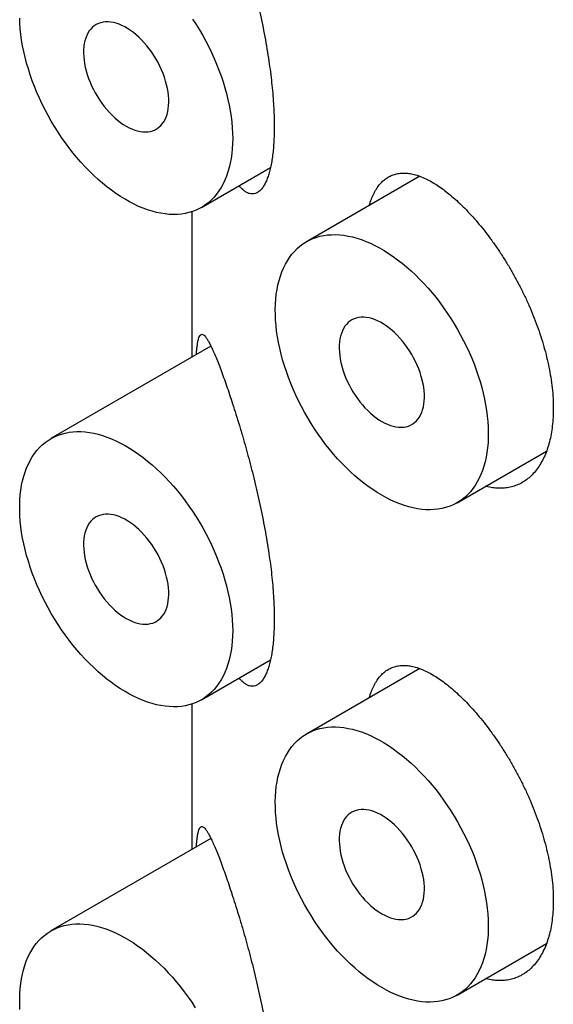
# Model space of a CAD drawing. Header units: millimetres. Extents: x 8 to 276, y 12 to 454.
# Tile 6 of 40: x 242.6 to 247.03, y 143.96 to 152.12. Entities that reach past the tile are written whole.
import ezdxf

# ---------------------------------------------------------------- set-up
doc = ezdxf.new("R2010")
doc.units = ezdxf.units.MM

msp = doc.modelspace()

# ---------------------------------------------------------------- linework, layer by layer
at = {"color": 7, "linetype": 'Continuous', "lineweight": 30}
for p, q in [((244.1104, 150.5658), (244.6831, 150.8964)), ((245.9211, 150.824), (244.9818, 150.2817)), ((244.0316, 150.5306), (244.0316, 149.3243)), ((244.189, 149.4152), (242.8605, 148.6483)), ((246.2317, 148.1166), (246.9736, 148.5449)), ((244.1104, 146.4831), (244.6831, 146.8137)), ((245.9211, 146.7413), (244.9818, 146.199)), ((244.0316, 146.4479), (244.0316, 145.2416)), ((244.189, 145.3325), (242.8605, 144.5656)), ((246.2317, 144.0339), (246.9736, 144.4622))]:
    msp.add_line(p, q, dxfattribs=at)
at = {"color": 7, "linetype": 'Continuous', "lineweight": 30, "flags": 128}
for points in [[(244.3694, 151.1381), (244.3685, 151.095), (244.3661, 151.0529), (244.3621, 151.0118), (244.3565, 150.9719), (244.3492, 150.9333), (244.3404, 150.8959), (244.3301, 150.86), (244.3182, 150.8254), (244.3048, 150.7924), (244.2898, 150.761), (244.2734, 150.7311), (244.2556, 150.7029), (244.2364, 150.6765), (244.2158, 150.6518), (244.1938, 150.629), (244.1706, 150.608), (244.1461, 150.5889), (244.1204, 150.5718), (244.0936, 150.5566), (244.0656, 150.5434), (244.0366, 150.5323), (244.0065, 150.5231), (243.9755, 150.5161), (243.9437, 150.5111), (243.911, 150.5081), (243.8775, 150.5073), (243.8433, 150.5085), (243.8084, 150.5119), (243.7729, 150.5173), (243.737, 150.5247), (243.7005, 150.5343), (243.6637, 150.5458), (243.6265, 150.5594), (243.5891, 150.5749), (243.5515, 150.5925), (243.5138, 150.6119), (243.476, 150.6332), (243.4383, 150.6564), (243.4006, 150.6814), (243.3631, 150.7082), (243.3258, 150.7367), (243.2888, 150.7669), (243.2521, 150.7986), (243.2159, 150.8319), (243.1802, 150.8668), (243.145, 150.903), (243.1105, 150.9406), (243.0766, 150.9795), (243.0435, 151.0196), (243.0112, 151.0609), (242.9798, 151.1032), (242.9493, 151.1465), (242.9197, 151.1908), (242.8912, 151.2359), (242.8638, 151.2817), (242.8375, 151.3282), (242.8124, 151.3753), (242.7886, 151.4229), (242.766, 151.4709), (242.7447, 151.5192), (242.7248, 151.5678), (242.7062, 151.6165), (242.6891, 151.6653), (242.6735, 151.714), (242.6593, 151.7626), (242.6466, 151.811), (242.6355, 151.8592), (242.6259, 151.9069), (242.6179, 151.9541), (242.6115, 152.0008), (242.6066, 152.0469), (242.6034, 152.0922), (242.6018, 152.1367)], [(244.0366, 152.1283), (244.0656, 152.0836), (244.0936, 152.0381), (244.1204, 151.9919), (244.1461, 151.9451), (244.1706, 151.8978), (244.1938, 151.85), (244.2158, 151.8018), (244.2364, 151.7533), (244.2556, 151.7047), (244.2734, 151.6559), (244.2898, 151.6072), (244.3048, 151.5585), (244.3182, 151.5099), (244.3301, 151.4617), (244.3404, 151.4137), (244.3492, 151.3662), (244.3565, 151.3192), (244.3621, 151.2729), (244.3661, 151.2272), (244.3685, 151.1822), (244.3694, 151.1381)], [(243.4855, 151.2401), (243.5093, 151.2273), (243.5331, 151.2164), (243.5566, 151.2074), (243.5799, 151.2005), (243.6026, 151.1956), (243.6249, 151.1927), (243.6465, 151.192), (243.6674, 151.1933), (243.6874, 151.1967), (243.7066, 151.2022), (243.7247, 151.2097), (243.7417, 151.2192), (243.7576, 151.2307), (243.7722, 151.244), (243.7855, 151.2592), (243.7975, 151.2762), (243.808, 151.2949), (243.817, 151.3152), (243.8245, 151.337), (243.8305, 151.3603), (243.8349, 151.3848), (243.8378, 151.4106), (243.839, 151.4374), (243.8386, 151.4652), (243.8366, 151.4939), (243.8329, 151.5232), (243.8277, 151.5532), (243.821, 151.5835), (243.8127, 151.6142), (243.8029, 151.645), (243.7917, 151.6758), (243.779, 151.7065), (243.7651, 151.7369), (243.7498, 151.7669), (243.7334, 151.7964), (243.7158, 151.8252), (243.6971, 151.8532), (243.6775, 151.8803), (243.6571, 151.9063), (243.6358, 151.9312), (243.6138, 151.9547), (243.5913, 151.9769), (243.5683, 151.9975), (243.5449, 152.0166), (243.5212, 152.0339), (243.4974, 152.0495), (243.4735, 152.0633), (243.4497, 152.0752), (243.426, 152.0852), (243.4026, 152.0931), (243.3796, 152.0991), (243.3571, 152.1029), (243.3352, 152.1047), (243.3139, 152.1044), (243.2934, 152.1021), (243.2738, 152.0976), (243.2552, 152.0911), (243.2376, 152.0826), (243.2211, 152.0721), (243.2059, 152.0597), (243.1919, 152.0454), (243.1793, 152.0293), (243.168, 152.0114), (243.1583, 151.9919), (243.15, 151.9709), (243.1432, 151.9483), (243.138, 151.9244), (243.1344, 151.8992), (243.1324, 151.8729), (243.132, 151.8456), (243.1332, 151.8173), (243.136, 151.7883), (243.1404, 151.7587), (243.1464, 151.7285), (243.1539, 151.698), (243.163, 151.6673), (243.1735, 151.6364), (243.1854, 151.6057), (243.1987, 151.5751), (243.2134, 151.5448), (243.2292, 151.5151), (243.2462, 151.4859), (243.2644, 151.4575), (243.2835, 151.4299), (243.3035, 151.4034), (243.3244, 151.3779), (243.346, 151.3537), (243.3683, 151.3309), (243.3911, 151.3094), (243.4143, 151.2896), (243.4378, 151.2713), (243.4616, 151.2548), (243.4855, 151.2401)], [(245.6068, 148.1785), (245.569, 148.2012), (245.5313, 148.2258), (245.4938, 148.2521), (245.4564, 148.2802), (245.4193, 148.3099), (245.3826, 148.3413), (245.3463, 148.3742), (245.3104, 148.4087), (245.2751, 148.4446), (245.2404, 148.4818), (245.2064, 148.5204), (245.1731, 148.5602), (245.1405, 148.6012), (245.1089, 148.6433), (245.0781, 148.6864), (245.0483, 148.7304), (245.0196, 148.7753), (244.9919, 148.821), (244.9653, 148.8673), (244.9399, 148.9143), (244.9157, 148.9617), (244.8928, 149.0096), (244.8712, 149.0579), (244.8509, 149.1064), (244.8321, 149.1551), (244.8146, 149.2039), (244.7986, 149.2526), (244.784, 149.3013), (244.771, 149.3497), (244.7594, 149.3979), (244.7495, 149.4458), (244.7411, 149.4931), (244.7342, 149.54), (244.729, 149.5862), (244.7254, 149.6317), (244.7234, 149.6765), (244.723, 149.7203), (244.7242, 149.7632), (244.727, 149.8051), (244.7314, 149.8458), (244.7375, 149.8854), (244.7451, 149.9238), (244.7543, 149.9608), (244.765, 149.9964), (244.7773, 150.0305), (244.7911, 150.0632), (244.8064, 150.0942), (244.8231, 150.1237), (244.8413, 150.1514), (244.8609, 150.1774), (244.8819, 150.2016), (244.9041, 150.224), (244.9277, 150.2445), (244.9525, 150.2631), (244.9785, 150.2798), (245.0056, 150.2944), (245.0338, 150.3071), (245.0631, 150.3178), (245.0934, 150.3264), (245.1246, 150.333), (245.1567, 150.3374), (245.1896, 150.3398), (245.2233, 150.3402), (245.2577, 150.3384), (245.2927, 150.3346), (245.3283, 150.3286), (245.3644, 150.3207), (245.4009, 150.3106), (245.4378, 150.2986), (245.4751, 150.2845), (245.5125, 150.2685), (245.5502, 150.2505), (245.5879, 150.2305), (245.6257, 150.2087), (245.6634, 150.1851), (245.7011, 150.1596), (245.7385, 150.1324), (245.7758, 150.1035), (245.8127, 150.0729), (245.8492, 150.0408), (245.8853, 150.0071), (245.9209, 149.9719), (245.9559, 149.9353), (245.9903, 149.8974), (246.024, 149.8582), (246.0569, 149.8178), (246.089, 149.7762), (246.1202, 149.7336), (246.1505, 149.6901), (246.1797, 149.6456), (246.208, 149.6003), (246.2351, 149.5543), (246.2611, 149.5077), (246.2859, 149.4604), (246.3095, 149.4127), (246.3317, 149.3646), (246.3527, 149.3162), (246.3723, 149.2676), (246.3904, 149.2189), (246.4072, 149.1701), (246.4225, 149.1214), (246.4363, 149.0728), (246.4486, 149.0245), (246.4593, 148.9765), (246.4685, 148.9288), (246.4761, 148.8817), (246.4822, 148.8352), (246.4866, 148.7893), (246.4894, 148.7442), (246.4906, 148.6999), (246.4902, 148.6565), (246.4882, 148.6141), (246.4846, 148.5727), (246.4793, 148.5326), (246.4725, 148.4936), (246.4641, 148.4559), (246.4541, 148.4196), (246.4426, 148.3847), (246.4296, 148.3513), (246.415, 148.3194), (246.399, 148.2892), (246.3815, 148.2606), (246.3626, 148.2337), (246.3424, 148.2086), (246.3208, 148.1853), (246.2978, 148.1639), (246.2737, 148.1443), (246.2483, 148.1267), (246.2217, 148.111), (246.194, 148.0973), (246.1652, 148.0856), (246.1355, 148.076), (246.1047, 148.0684), (246.073, 148.0629), (246.0405, 148.0595), (246.0072, 148.0581), (245.9732, 148.0588), (245.9385, 148.0616), (245.9032, 148.0665), (245.8673, 148.0734), (245.831, 148.0825), (245.7943, 148.0935), (245.7572, 148.1066), (245.7198, 148.1216), (245.6823, 148.1387), (245.6446, 148.1576), (245.6068, 148.1785)], [(245.6068, 148.7909), (245.6307, 148.7781), (245.6544, 148.7671), (245.678, 148.7582), (245.7012, 148.7512), (245.724, 148.7463), (245.7462, 148.7435), (245.7678, 148.7428), (245.7887, 148.7441), (245.8088, 148.7475), (245.8279, 148.753), (245.846, 148.7605), (245.863, 148.77), (245.8789, 148.7814), (245.8935, 148.7948), (245.9068, 148.81), (245.9188, 148.827), (245.9293, 148.8457), (245.9383, 148.866), (245.9459, 148.8878), (245.9519, 148.9111), (245.9563, 148.9356), (245.9591, 148.9614), (245.9603, 148.9882), (245.9599, 149.016), (245.9579, 149.0447), (245.9543, 149.074), (245.9491, 149.1039), (245.9423, 149.1343), (245.934, 149.1649), (245.9242, 149.1957), (245.913, 149.2266), (245.9003, 149.2573), (245.8864, 149.2877), (245.8711, 149.3177), (245.8547, 149.3472), (245.8371, 149.376), (245.8185, 149.404), (245.7988, 149.4311), (245.7784, 149.4571), (245.7571, 149.4819), (245.7352, 149.5055), (245.7126, 149.5276), (245.6896, 149.5483), (245.6662, 149.5673), (245.6426, 149.5847), (245.6187, 149.6003), (245.5949, 149.6141), (245.571, 149.626), (245.5474, 149.6359), (245.524, 149.6439), (245.501, 149.6498), (245.4784, 149.6537), (245.4565, 149.6555), (245.4352, 149.6552), (245.4147, 149.6528), (245.3951, 149.6484), (245.3765, 149.6419), (245.3589, 149.6334), (245.3425, 149.6229), (245.3272, 149.6105), (245.3132, 149.5962), (245.3006, 149.5801), (245.2894, 149.5622), (245.2796, 149.5427), (245.2713, 149.5216), (245.2645, 149.4991), (245.2593, 149.4752), (245.2557, 149.45), (245.2537, 149.4237), (245.2533, 149.3964), (245.2545, 149.3681), (245.2573, 149.3391), (245.2617, 149.3095), (245.2677, 149.2793), (245.2752, 149.2488), (245.2843, 149.218), (245.2948, 149.1872), (245.3067, 149.1564), (245.3201, 149.1258), (245.3347, 149.0956), (245.3505, 149.0658), (245.3676, 149.0367), (245.3857, 149.0082), (245.4048, 148.9807), (245.4249, 148.9541), (245.4457, 148.9287), (245.4674, 148.9045), (245.4896, 148.8816), (245.5124, 148.8602), (245.5356, 148.8404), (245.5592, 148.8221), (245.5829, 148.8056), (245.6068, 148.7909)], [(244.3694, 147.0554), (244.3685, 147.0123), (244.3661, 146.9702), (244.3621, 146.9291), (244.3565, 146.8892), (244.3492, 146.8506), (244.3404, 146.8132), (244.3301, 146.7773), (244.3182, 146.7427), (244.3048, 146.7097), (244.2898, 146.6782), (244.2734, 146.6484), (244.2556, 146.6202), (244.2364, 146.5938), (244.2158, 146.5691), (244.1938, 146.5463), (244.1706, 146.5253), (244.1461, 146.5062), (244.1204, 146.4891), (244.0936, 146.4739), (244.0656, 146.4607), (244.0366, 146.4496), (244.0065, 146.4404), (243.9755, 146.4334), (243.9437, 146.4284), (243.911, 146.4254), (243.8775, 146.4246), (243.8433, 146.4258), (243.8084, 146.4292), (243.7729, 146.4346), (243.737, 146.442), (243.7005, 146.4515), (243.6637, 146.4631), (243.6265, 146.4767), (243.5891, 146.4922), (243.5515, 146.5097), (243.5138, 146.5292), (243.476, 146.5505), (243.4383, 146.5737), (243.4006, 146.5987), (243.3631, 146.6255), (243.3258, 146.654), (243.2888, 146.6842), (243.2521, 146.7159), (243.2159, 146.7492), (243.1802, 146.7841), (243.145, 146.8203), (243.1105, 146.8579), (243.0766, 146.8968), (243.0435, 146.9369), (243.0112, 146.9782), (242.9798, 147.0205), (242.9493, 147.0638), (242.9197, 147.1081), (242.8912, 147.1532), (242.8638, 147.199), (242.8375, 147.2455), (242.8124, 147.2926), (242.7886, 147.3402), (242.766, 147.3882), (242.7447, 147.4365), (242.7248, 147.4851), (242.7062, 147.5338), (242.6891, 147.5826), (242.6735, 147.6313), (242.6593, 147.6799), (242.6466, 147.7283), (242.6355, 147.7765), (242.6259, 147.8242), (242.6179, 147.8714), (242.6115, 147.9181), (242.6066, 147.9642), (242.6034, 148.0095), (242.6018, 148.054), (242.6018, 148.0977), (242.6034, 148.1403), (242.6066, 148.1819), (242.6115, 148.2224), (242.6179, 148.2617), (242.6259, 148.2997), (242.6355, 148.3363), (242.6466, 148.3716), (242.6593, 148.4054), (242.6735, 148.4376), (242.6891, 148.4683), (242.7062, 148.4973), (242.7248, 148.5246), (242.7447, 148.5502), (242.766, 148.5739), (242.7886, 148.5958), (242.8124, 148.6159), (242.8375, 148.634), (242.8638, 148.6501), (242.8912, 148.6643), (242.9197, 148.6765), (242.9493, 148.6867), (242.9798, 148.6948), (243.0112, 148.7008), (243.0435, 148.7048), (243.0766, 148.7066), (243.1105, 148.7064), (243.145, 148.7042), (243.1802, 148.6998), (243.2159, 148.6934), (243.2521, 148.6849), (243.2888, 148.6743), (243.3258, 148.6618), (243.3631, 148.6472), (243.4006, 148.6307), (243.4383, 148.6122), (243.476, 148.5918), (243.5138, 148.5695), (243.5515, 148.5454), (243.5891, 148.5195), (243.6265, 148.4919), (243.6637, 148.4625), (243.7005, 148.4316), (243.737, 148.399), (243.7729, 148.3649), (243.8084, 148.3294), (243.8433, 148.2925), (243.8775, 148.2542), (243.911, 148.2147), (243.9437, 148.174), (243.9755, 148.1322), (244.0065, 148.0894), (244.0366, 148.0456), (244.0656, 148.0009), (244.0936, 147.9554), (244.1204, 147.9092), (244.1461, 147.8624), (244.1706, 147.8151), (244.1938, 147.7673), (244.2158, 147.7191), (244.2364, 147.6706), (244.2556, 147.622), (244.2734, 147.5732), (244.2898, 147.5245), (244.3048, 147.4758), (244.3182, 147.4272), (244.3301, 147.379), (244.3404, 147.331), (244.3492, 147.2835), (244.3565, 147.2365), (244.3621, 147.1902), (244.3661, 147.1445), (244.3685, 147.0995), (244.3694, 147.0554)], [(243.4855, 147.1574), (243.5093, 147.1446), (243.5331, 147.1337), (243.5566, 147.1247), (243.5799, 147.1178), (243.6026, 147.1129), (243.6249, 147.11), (243.6465, 147.1093), (243.6674, 147.1106), (243.6874, 147.114), (243.7066, 147.1195), (243.7247, 147.127), (243.7417, 147.1365), (243.7576, 147.1479), (243.7722, 147.1613), (243.7855, 147.1765), (243.7975, 147.1935), (243.808, 147.2122), (243.817, 147.2325), (243.8245, 147.2543), (243.8305, 147.2776), (243.8349, 147.3021), (243.8378, 147.3279), (243.839, 147.3547), (243.8386, 147.3825), (243.8366, 147.4112), (243.8329, 147.4405), (243.8277, 147.4704), (243.821, 147.5008), (243.8127, 147.5315), (243.8029, 147.5623), (243.7917, 147.5931), (243.779, 147.6238), (243.7651, 147.6542), (243.7498, 147.6842), (243.7334, 147.7137), (243.7158, 147.7425), (243.6971, 147.7705), (243.6775, 147.7976), (243.6571, 147.8236), (243.6358, 147.8485), (243.6138, 147.872), (243.5913, 147.8941), (243.5683, 147.9148), (243.5449, 147.9339), (243.5212, 147.9512), (243.4974, 147.9668), (243.4735, 147.9806), (243.4497, 147.9925), (243.426, 148.0025), (243.4026, 148.0104), (243.3796, 148.0163), (243.3571, 148.0202), (243.3352, 148.022), (243.3139, 148.0217), (243.2934, 148.0194), (243.2738, 148.0149), (243.2552, 148.0084), (243.2376, 147.9999), (243.2211, 147.9894), (243.2059, 147.977), (243.1919, 147.9627), (243.1793, 147.9466), (243.168, 147.9287), (243.1583, 147.9092), (243.15, 147.8882), (243.1432, 147.8656), (243.138, 147.8417), (243.1344, 147.8165), (243.1324, 147.7902), (243.132, 147.7629), (243.1332, 147.7346), (243.136, 147.7056), (243.1404, 147.676), (243.1464, 147.6458), (243.1539, 147.6153), (243.163, 147.5846), (243.1735, 147.5537), (243.1854, 147.5229), (243.1987, 147.4924), (243.2134, 147.4621), (243.2292, 147.4323), (243.2462, 147.4032), (243.2644, 147.3748), (243.2835, 147.3472), (243.3035, 147.3206), (243.3244, 147.2952), (243.346, 147.271), (243.3683, 147.2481), (243.3911, 147.2267), (243.4143, 147.2069), (243.4378, 147.1886), (243.4616, 147.1721), (243.4855, 147.1574)], [(245.6068, 144.0958), (245.569, 144.1185), (245.5313, 144.1431), (245.4938, 144.1694), (245.4564, 144.1975), (245.4193, 144.2272), (245.3826, 144.2586), (245.3463, 144.2915), (245.3104, 144.326), (245.2751, 144.3619), (245.2404, 144.3991), (245.2064, 144.4377), (245.1731, 144.4775), (245.1405, 144.5185), (245.1089, 144.5606), (245.0781, 144.6037), (245.0483, 144.6477), (245.0196, 144.6926), (244.9919, 144.7382), (244.9653, 144.7846), (244.9399, 144.8316), (244.9157, 144.879), (244.8928, 144.9269), (244.8712, 144.9752), (244.8509, 145.0237), (244.8321, 145.0724), (244.8146, 145.1212), (244.7986, 145.1699), (244.784, 145.2186), (244.771, 145.267), (244.7594, 145.3152), (244.7495, 145.3631), (244.7411, 145.4104), (244.7342, 145.4573), (244.729, 145.5035), (244.7254, 145.549), (244.7234, 145.5938), (244.723, 145.6376), (244.7242, 145.6805), (244.727, 145.7224), (244.7314, 145.7631), (244.7375, 145.8027), (244.7451, 145.8411), (244.7543, 145.8781), (244.765, 145.9137), (244.7773, 145.9478), (244.7911, 145.9805), (244.8064, 146.0115), (244.8231, 146.041), (244.8413, 146.0687), (244.8609, 146.0947), (244.8819, 146.1189), (244.9041, 146.1413), (244.9277, 146.1618), (244.9525, 146.1804), (244.9785, 146.1971), (245.0056, 146.2117), (245.0338, 146.2244), (245.0631, 146.2351), (245.0934, 146.2437), (245.1246, 146.2503), (245.1567, 146.2547), (245.1896, 146.2571), (245.2233, 146.2575), (245.2577, 146.2557), (245.2927, 146.2519), (245.3283, 146.2459), (245.3644, 146.238), (245.4009, 146.2279), (245.4378, 146.2159), (245.4751, 146.2018), (245.5125, 146.1858), (245.5502, 146.1677), (245.5879, 146.1478), (245.6257, 146.126), (245.6634, 146.1024), (245.7011, 146.0769), (245.7385, 146.0497), (245.7758, 146.0208), (245.8127, 145.9902), (245.8492, 145.9581), (245.8853, 145.9244), (245.9209, 145.8892), (245.9559, 145.8526), (245.9903, 145.8147), (246.024, 145.7755), (246.0569, 145.7351), (246.089, 145.6935), (246.1202, 145.6509), (246.1505, 145.6074), (246.1797, 145.5629), (246.208, 145.5176), (246.2351, 145.4716), (246.2611, 145.4249), (246.2859, 145.3777), (246.3095, 145.33), (246.3317, 145.2819), (246.3527, 145.2335), (246.3723, 145.1849), (246.3904, 145.1362), (246.4072, 145.0874), (246.4225, 145.0387), (246.4363, 144.9901), (246.4486, 144.9418), (246.4593, 144.8938), (246.4685, 144.8461), (246.4761, 144.799), (246.4822, 144.7525), (246.4866, 144.7066), (246.4894, 144.6615), (246.4906, 144.6172), (246.4902, 144.5738), (246.4882, 144.5314), (246.4846, 144.49), (246.4793, 144.4499), (246.4725, 144.4109), (246.4641, 144.3732), (246.4541, 144.3369), (246.4426, 144.302), (246.4296, 144.2686), (246.415, 144.2367), (246.399, 144.2065), (246.3815, 144.1779), (246.3626, 144.151), (246.3424, 144.1259), (246.3208, 144.1026), (246.2978, 144.0812), (246.2737, 144.0616), (246.2483, 144.044), (246.2217, 144.0283), (246.194, 144.0146), (246.1652, 144.0029), (246.1355, 143.9933), (246.1047, 143.9857), (246.073, 143.9802), (246.0405, 143.9768), (246.0072, 143.9754), (245.9732, 143.9761), (245.9385, 143.9789), (245.9032, 143.9838), (245.8673, 143.9907), (245.831, 143.9998), (245.7943, 144.0108), (245.7572, 144.0239), (245.7198, 144.0389), (245.6823, 144.056), (245.6446, 144.0749), (245.6068, 144.0958)], [(245.6068, 144.7082), (245.6307, 144.6954), (245.6544, 144.6844), (245.678, 144.6755), (245.7012, 144.6685), (245.724, 144.6636), (245.7462, 144.6608), (245.7678, 144.6601), (245.7887, 144.6614), (245.8088, 144.6648), (245.8279, 144.6703), (245.846, 144.6778), (245.863, 144.6873), (245.8789, 144.6987), (245.8935, 144.7121), (245.9068, 144.7273), (245.9188, 144.7443), (245.9293, 144.763), (245.9383, 144.7833), (245.9459, 144.8051), (245.9519, 144.8283), (245.9563, 144.8529), (245.9591, 144.8787), (245.9603, 144.9055), (245.9599, 144.9333), (245.9579, 144.962), (245.9543, 144.9913), (245.9491, 145.0212), (245.9423, 145.0516), (245.934, 145.0822), (245.9242, 145.113), (245.913, 145.1439), (245.9003, 145.1745), (245.8864, 145.205), (245.8711, 145.235), (245.8547, 145.2645), (245.8371, 145.2933), (245.8185, 145.3213), (245.7988, 145.3484), (245.7784, 145.3744), (245.7571, 145.3992), (245.7352, 145.4228), (245.7126, 145.4449), (245.6896, 145.4656), (245.6662, 145.4846), (245.6426, 145.502), (245.6187, 145.5176), (245.5949, 145.5314), (245.571, 145.5433), (245.5474, 145.5532), (245.524, 145.5612), (245.501, 145.5671), (245.4784, 145.571), (245.4565, 145.5728), (245.4352, 145.5725), (245.4147, 145.5701), (245.3951, 145.5657), (245.3765, 145.5592), (245.3589, 145.5507), (245.3425, 145.5402), (245.3272, 145.5278), (245.3132, 145.5135), (245.3006, 145.4974), (245.2894, 145.4795), (245.2796, 145.46), (245.2713, 145.4389), (245.2645, 145.4164), (245.2593, 145.3925), (245.2557, 145.3673), (245.2537, 145.341), (245.2533, 145.3137), (245.2545, 145.2854), (245.2573, 145.2564), (245.2617, 145.2268), (245.2677, 145.1966), (245.2752, 145.1661), (245.2843, 145.1353), (245.2948, 145.1045), (245.3067, 145.0737), (245.3201, 145.0431), (245.3347, 145.0129), (245.3505, 144.9831), (245.3676, 144.954), (245.3857, 144.9255), (245.4048, 144.898), (245.4249, 144.8714), (245.4457, 144.846), (245.4674, 144.8218), (245.4896, 144.7989), (245.5124, 144.7775), (245.5356, 144.7576), (245.5592, 144.7394), (245.5829, 144.7229), (245.6068, 144.7082)], [(242.6041, 143.9155), (242.602, 143.9603), (242.6016, 144.0041), (242.6028, 144.047), (242.6057, 144.0889), (242.6101, 144.1297), (242.6161, 144.1692), (242.6237, 144.2076), (242.6329, 144.2446), (242.6437, 144.2802), (242.656, 144.3144), (242.6698, 144.347), (242.6851, 144.3781), (242.7018, 144.4075), (242.72, 144.4352), (242.7396, 144.4612), (242.7605, 144.4854), (242.7828, 144.5078), (242.8064, 144.5283), (242.8312, 144.5469), (242.8571, 144.5636), (242.8843, 144.5783), (242.9125, 144.5909), (242.9418, 144.6016), (242.9721, 144.6102), (243.0033, 144.6168), (243.0354, 144.6213), (243.0683, 144.6237), (243.102, 144.624), (243.1363, 144.6222), (243.1714, 144.6184), (243.207, 144.6125), (243.2431, 144.6045), (243.2796, 144.5944), (243.3165, 144.5824), (243.3537, 144.5683), (243.3912, 144.5523), (243.4288, 144.5343), (243.4666, 144.5143), (243.5044, 144.4925), (243.5421, 144.4689), (243.5797, 144.4434), (243.6172, 144.4162), (243.6544, 144.3873), (243.6913, 144.3567), (243.7279, 144.3246), (243.764, 144.2909), (243.7996, 144.2557), (243.8346, 144.2191), (243.869, 144.1812), (243.9027, 144.142), (243.9356, 144.1016), (243.9677, 144.0601), (243.9989, 144.0175), (244.0291, 143.9739), (244.0584, 143.9294)]]:
    msp.add_lwpolyline(points, dxfattribs=at)
at = {"color": 7, "linetype": 'Continuous', "lineweight": 30}
for points, knots in [([(244.2944, 153.2381), (244.3023, 153.2159), (244.3182, 153.1715), (244.3433, 153.0981), (244.3694, 153.019), (244.3966, 152.9336), (244.4247, 152.8421), (244.4518, 152.7502), (244.4778, 152.659), (244.5023, 152.5692), (244.5266, 152.4764), (244.5503, 152.3813), (244.5734, 152.284), (244.5955, 152.1847), (244.6165, 152.0837), (244.6362, 151.9818), (244.6541, 151.8798), (244.6695, 151.7819), (244.6823, 151.6887), (244.6929, 151.6001), (244.7015, 151.5131), (244.708, 151.4284), (244.712, 151.3542), (244.7139, 151.29), (244.7145, 151.2296), (244.7136, 151.1667), (244.7107, 151.1021), (244.7059, 151.0413), (244.6994, 150.9846), (244.6911, 150.9323), (244.681, 150.8848), (244.6694, 150.8419), (244.6564, 150.8038), (244.642, 150.7705), (244.625, 150.7396), (244.605, 150.7131), (244.5818, 150.6926), (244.5575, 150.6804), (244.5333, 150.6765), (244.5097, 150.6798), (244.4868, 150.6888), (244.4638, 150.7037), (244.4422, 150.7224), (244.4284, 150.7385), (244.4222, 150.7458)], [0, 0, 0, 0, 0.028169, 0.056362, 0.084528, 0.113773, 0.143049, 0.172289, 0.197424, 0.222644, 0.247885, 0.27309, 0.298212, 0.323469, 0.348836, 0.374233, 0.399585, 0.424828, 0.447355, 0.469974, 0.49262, 0.515233, 0.537756, 0.553958, 0.57016, 0.590993, 0.6119, 0.632833, 0.653742, 0.674578, 0.69538, 0.716247, 0.73714, 0.758014, 0.778821, 0.805691, 0.832641, 0.8596, 0.88648, 0.909985, 0.933552, 0.957145, 0.980723, 1, 1, 1, 1]), ([(245.5031, 150.5827), (245.5058, 150.5919), (245.5135, 150.6186), (245.5292, 150.6576), (245.5499, 150.6999), (245.5732, 150.737), (245.5992, 150.7692), (245.6279, 150.7963), (245.6594, 150.8182), (245.6932, 150.8347), (245.7292, 150.8456), (245.7678, 150.8512), (245.809, 150.851), (245.853, 150.8449), (245.8988, 150.833), (245.9464, 150.8155), (245.9943, 150.7929), (246.0424, 150.7657), (246.0903, 150.7344), (246.1391, 150.6989), (246.1721, 150.6715), (246.1887, 150.6578)], [0, 0, 0, 0, 0.028102, 0.081025, 0.13401, 0.186943, 0.239703, 0.293708, 0.347884, 0.402121, 0.456303, 0.510314, 0.566419, 0.62271, 0.679064, 0.735355, 0.79146, 0.843545, 0.895731, 0.947916, 1, 1, 1, 1]), ([(246.1887, 150.6578), (246.2063, 150.6424), (246.2416, 150.6115), (246.2952, 150.5591), (246.3489, 150.5026), (246.4023, 150.4418), (246.4553, 150.3772), (246.5075, 150.3088), (246.5588, 150.2368), (246.6088, 150.1617), (246.6573, 150.0838), (246.7036, 150.0039), (246.7476, 149.9221), (246.7891, 149.8388), (246.8281, 149.7541), (246.8642, 149.6684), (246.8972, 149.5824), (246.9267, 149.4963), (246.9529, 149.4104), (246.9755, 149.3248), (246.9944, 149.2402), (247.0099, 149.1544), (247.0215, 149.068), (247.0286, 148.9815), (247.031, 148.9001), (247.0289, 148.8239), (247.0227, 148.7528), (247.0126, 148.6851), (246.9987, 148.6211), (246.9809, 148.5612), (246.9592, 148.5057), (246.934, 148.4547), (246.9052, 148.4085), (246.8733, 148.3673), (246.8384, 148.3315), (246.8005, 148.3012), (246.7599, 148.2765), (246.7169, 148.2575), (246.6719, 148.2442), (246.625, 148.237), (246.5764, 148.2356), (246.5263, 148.2409), (246.4906, 148.2472), (246.4714, 148.2534), (246.4696, 148.2539)], [0, 0, 0, 0, 0.024422, 0.048928, 0.07346, 0.097963, 0.122384, 0.14682, 0.171342, 0.195893, 0.220414, 0.244849, 0.269001, 0.293237, 0.317501, 0.341737, 0.365889, 0.389888, 0.41397, 0.438079, 0.462161, 0.48616, 0.512289, 0.538452, 0.564581, 0.588571, 0.612643, 0.636744, 0.660816, 0.684806, 0.708797, 0.73287, 0.75697, 0.781043, 0.805034, 0.829017, 0.853081, 0.877174, 0.901238, 0.925222, 0.949241, 0.97334, 0.997468, 1, 1, 1, 1]), ([(244.0681, 149.3454), (244.069, 149.358), (244.0711, 149.3857), (244.075, 149.4203), (244.08, 149.4521), (244.086, 149.4776), (244.0931, 149.4967), (244.1012, 149.5088), (244.1102, 149.5144), (244.1202, 149.5136), (244.1313, 149.5066), (244.1436, 149.4935), (244.157, 149.4746), (244.1714, 149.45), (244.1876, 149.4189), (244.2057, 149.3803), (244.2259, 149.3337), (244.2475, 149.2806), (244.2702, 149.2218), (244.2863, 149.1775), (244.2944, 149.1554)], [0, 0, 0, 0, 0.041711, 0.091376, 0.140899, 0.195094, 0.249461, 0.303919, 0.358347, 0.412592, 0.467747, 0.523029, 0.578364, 0.633666, 0.688836, 0.750959, 0.813252, 0.875599, 0.937884, 1, 1, 1, 1]), ([(244.2944, 149.1554), (244.3023, 149.1332), (244.3182, 149.0888), (244.3433, 149.0154), (244.3694, 148.9363), (244.3966, 148.8509), (244.4247, 148.7594), (244.4518, 148.6675), (244.4778, 148.5763), (244.5023, 148.4865), (244.5266, 148.3937), (244.5503, 148.2986), (244.5734, 148.2013), (244.5955, 148.102), (244.6165, 148.001), (244.6362, 147.8991), (244.6541, 147.7971), (244.6695, 147.6992), (244.6823, 147.606), (244.6929, 147.5174), (244.7015, 147.4304), (244.708, 147.3457), (244.712, 147.2715), (244.7139, 147.2073), (244.7145, 147.1469), (244.7136, 147.084), (244.7107, 147.0194), (244.7059, 146.9586), (244.6994, 146.9019), (244.6911, 146.8496), (244.681, 146.8021), (244.6694, 146.7592), (244.6564, 146.7211), (244.642, 146.6878), (244.625, 146.6569), (244.605, 146.6303), (244.5818, 146.6099), (244.5575, 146.5977), (244.5333, 146.5938), (244.5097, 146.5971), (244.4868, 146.6061), (244.4638, 146.621), (244.4422, 146.6397), (244.4284, 146.6558), (244.4222, 146.6631)], [0, 0, 0, 0, 0.028169, 0.056362, 0.084528, 0.113773, 0.143049, 0.172289, 0.197424, 0.222644, 0.247885, 0.27309, 0.298212, 0.323469, 0.348836, 0.374233, 0.399585, 0.424828, 0.447355, 0.469974, 0.49262, 0.515233, 0.537756, 0.553958, 0.57016, 0.590993, 0.6119, 0.632833, 0.653742, 0.674578, 0.69538, 0.716247, 0.73714, 0.758014, 0.778821, 0.805691, 0.832641, 0.8596, 0.88648, 0.909985, 0.933552, 0.957145, 0.980723, 1, 1, 1, 1]), ([(245.5031, 146.5), (245.5058, 146.5092), (245.5135, 146.5359), (245.5292, 146.5749), (245.5499, 146.6172), (245.5732, 146.6543), (245.5992, 146.6865), (245.6279, 146.7136), (245.6594, 146.7355), (245.6932, 146.7519), (245.7292, 146.7629), (245.7678, 146.7685), (245.809, 146.7683), (245.853, 146.7622), (245.8988, 146.7503), (245.9464, 146.7328), (245.9943, 146.7102), (246.0424, 146.683), (246.0903, 146.6517), (246.1391, 146.6162), (246.1721, 146.5888), (246.1887, 146.5751)], [0, 0, 0, 0, 0.028102, 0.081025, 0.13401, 0.186943, 0.239703, 0.293708, 0.347884, 0.402121, 0.456303, 0.510314, 0.566419, 0.62271, 0.679064, 0.735355, 0.79146, 0.843545, 0.895731, 0.947916, 1, 1, 1, 1]), ([(246.1887, 146.5751), (246.2063, 146.5597), (246.2416, 146.5288), (246.2952, 146.4764), (246.3489, 146.4199), (246.4023, 146.3591), (246.4553, 146.2945), (246.5075, 146.2261), (246.5588, 146.1541), (246.6088, 146.079), (246.6573, 146.0011), (246.7036, 145.9212), (246.7476, 145.8394), (246.7891, 145.7561), (246.8281, 145.6714), (246.8642, 145.5857), (246.8972, 145.4997), (246.9267, 145.4136), (246.9529, 145.3277), (246.9755, 145.2421), (246.9944, 145.1575), (247.0099, 145.0717), (247.0215, 144.9853), (247.0286, 144.8988), (247.031, 144.8174), (247.0289, 144.7412), (247.0227, 144.6701), (247.0126, 144.6024), (246.9987, 144.5384), (246.9809, 144.4785), (246.9592, 144.423), (246.934, 144.372), (246.9052, 144.3258), (246.8733, 144.2846), (246.8384, 144.2488), (246.8005, 144.2185), (246.7599, 144.1938), (246.7169, 144.1748), (246.6719, 144.1615), (246.625, 144.1543), (246.5764, 144.1529), (246.5263, 144.1582), (246.4906, 144.1645), (246.4714, 144.1707), (246.4696, 144.1712)], [0, 0, 0, 0, 0.024422, 0.048928, 0.07346, 0.097963, 0.122384, 0.14682, 0.171342, 0.195893, 0.220414, 0.244849, 0.269001, 0.293237, 0.317501, 0.341737, 0.365889, 0.389888, 0.41397, 0.438079, 0.462161, 0.48616, 0.512289, 0.538452, 0.564581, 0.588571, 0.612643, 0.636744, 0.660816, 0.684806, 0.708797, 0.73287, 0.75697, 0.781043, 0.805034, 0.829017, 0.853081, 0.877174, 0.901238, 0.925222, 0.949241, 0.97334, 0.997468, 1, 1, 1, 1]), ([(244.0681, 145.2627), (244.069, 145.2753), (244.0711, 145.303), (244.075, 145.3376), (244.08, 145.3694), (244.086, 145.3949), (244.0931, 145.414), (244.1012, 145.4261), (244.1102, 145.4317), (244.1202, 145.4309), (244.1313, 145.4239), (244.1436, 145.4108), (244.157, 145.3919), (244.1714, 145.3673), (244.1876, 145.3362), (244.2057, 145.2976), (244.2259, 145.251), (244.2475, 145.1979), (244.2702, 145.1391), (244.2863, 145.0948), (244.2944, 145.0727)], [0, 0, 0, 0, 0.041711, 0.091376, 0.140899, 0.195094, 0.249461, 0.303919, 0.358347, 0.412592, 0.467747, 0.523029, 0.578364, 0.633666, 0.688836, 0.750959, 0.813252, 0.875599, 0.937884, 1, 1, 1, 1]), ([(244.2944, 145.0727), (244.3023, 145.0505), (244.3182, 145.0061), (244.3433, 144.9327), (244.3694, 144.8536), (244.3966, 144.7682), (244.4247, 144.6767), (244.4518, 144.5848), (244.4778, 144.4936), (244.5023, 144.4038), (244.5266, 144.311), (244.5503, 144.2159), (244.5734, 144.1186), (244.5955, 144.0193), (244.6165, 143.9183), (244.6362, 143.8163), (244.6541, 143.7143), (244.6695, 143.6165), (244.6823, 143.5233), (244.6929, 143.4347), (244.7015, 143.3477), (244.708, 143.263), (244.712, 143.1888), (244.7139, 143.1246), (244.7145, 143.0642), (244.7136, 143.0013), (244.7107, 142.9367), (244.7059, 142.8759), (244.6994, 142.8192), (244.6911, 142.7669), (244.681, 142.7194), (244.6694, 142.6765), (244.6564, 142.6384), (244.642, 142.6051), (244.625, 142.5742), (244.605, 142.5476), (244.5818, 142.5272), (244.5575, 142.515), (244.5333, 142.5111), (244.5097, 142.5144), (244.4868, 142.5234), (244.4638, 142.5383), (244.4422, 142.557), (244.4284, 142.5731), (244.4222, 142.5804)], [0, 0, 0, 0, 0.028169, 0.056362, 0.084528, 0.113773, 0.143049, 0.172289, 0.197424, 0.222644, 0.247885, 0.27309, 0.298212, 0.323469, 0.348836, 0.374233, 0.399585, 0.424828, 0.447355, 0.469974, 0.49262, 0.515233, 0.537756, 0.553958, 0.57016, 0.590993, 0.6119, 0.632833, 0.653742, 0.674578, 0.69538, 0.716247, 0.73714, 0.758014, 0.778821, 0.805691, 0.832641, 0.8596, 0.88648, 0.909985, 0.933552, 0.957145, 0.980723, 1, 1, 1, 1])]:
    msp.add_open_spline(points, degree=3, knots=knots, dxfattribs=at)

doc.saveas('drawing.dxf')
